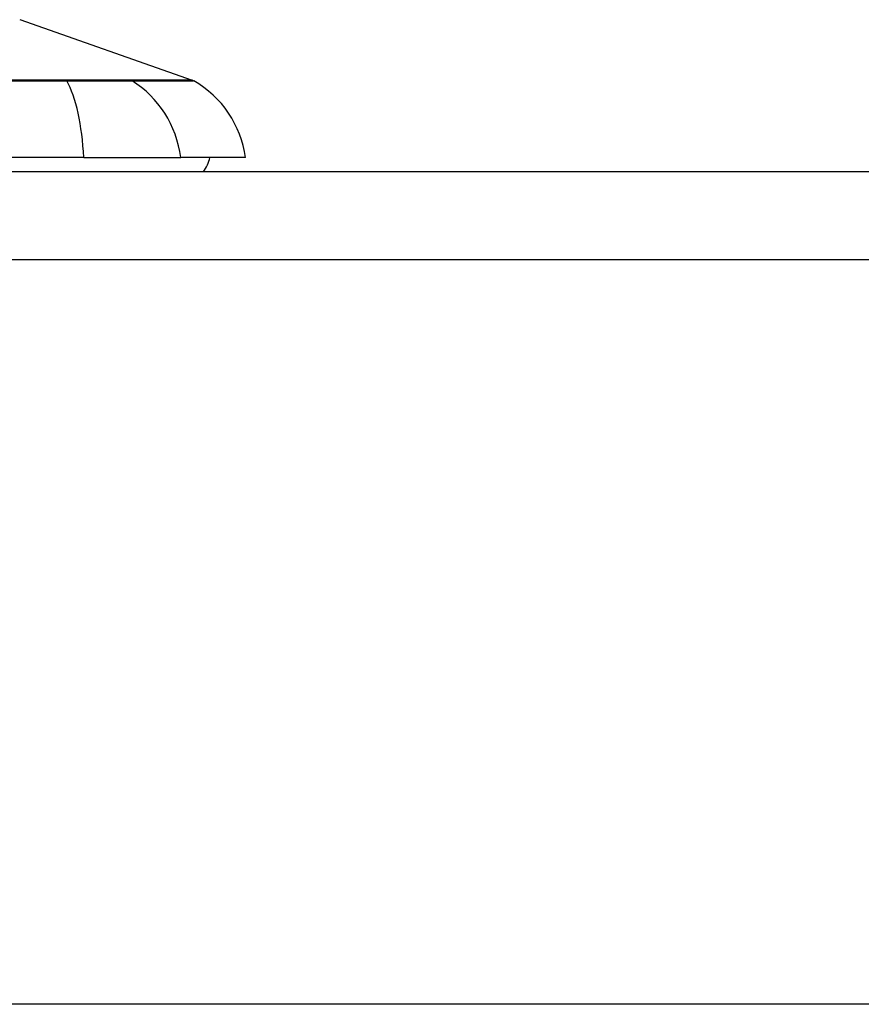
# Model space of a CAD drawing. Header units: inches. Extents: x 20 to 683, y 61 to 320.
# Tile 187 of 256: x 22.129 to 23.073, y 319.388 to 320.492. Entities that reach past the tile are written whole.
import ezdxf

# ---------------------------------------------------------------- set-up
doc = ezdxf.new("R2010")
doc.units = ezdxf.units.IN
doc.header["$MEASUREMENT"] = 0
doc.layers.add('Visible Edges(ANSI)', color=7, linetype='Continuous', lineweight=25)
doc.layers.add('Visible Tangent Edges(ANSI)', color=7, linetype='Continuous', lineweight=25)

msp = doc.modelspace()

# ---------------------------------------------------------------- linework, layer by layer
at = {"layer": 'Visible Edges(ANSI)'}
for p, q in [((22.1287, 320.4923), (22.3222, 320.4245)), ((22.2005, 320.3376), (21.3432, 320.3376)), ((22.2005, 320.3376), (22.3093, 320.3376)), ((22.3821, 320.3376), (22.3093, 320.3376)), ((20.4468, 320.3219), (92.0518, 320.3219)), ((92.0518, 319.3879), (20.4468, 319.3879))]:
    msp.add_line(p, q, dxfattribs=at)
for centre, radius, start, end in [((22.3189, 320.4152), 0.00984, 60.1831, 70.71), ((22.2651, 320.3213), 0.1181, 7.9413, 60.1831), ((22.3033, 320.3455), 0.0394, 323.1301, 348.463)]:
    msp.add_arc(centre, radius, start, end, dxfattribs=at)
at = {"layer": 'Visible Tangent Edges(ANSI)'}
for p, q in [((22.1806, 320.4245), (22.1802, 320.4245)), ((22.2526, 320.4245), (22.2524, 320.4245)), ((92.0518, 320.2229), (20.4468, 320.2229))]:
    msp.add_line(p, q, dxfattribs=at)
at = {"layer": 'Visible Tangent Edges(ANSI)', "flags": 128}
for points in [[(22.1802, 320.4245), (22.1474, 320.4245), (22.1143, 320.4245)], [(22.1153, 320.4236), (22.1485, 320.4236), (22.1814, 320.4236)], [(22.2524, 320.4245), (22.2509, 320.4245), (22.2492, 320.4245), (22.2473, 320.4245), (22.2453, 320.4245), (22.2432, 320.4245), (22.2409, 320.4245), (22.2385, 320.4245), (22.236, 320.4245), (22.2334, 320.4245), (22.2306, 320.4245), (22.2277, 320.4245), (22.2246, 320.4245), (22.2215, 320.4245), (22.2182, 320.4245), (22.2149, 320.4245), (22.2114, 320.4245), (22.2078, 320.4245), (22.2042, 320.4245), (22.2005, 320.4245), (22.1966, 320.4245), (22.1927, 320.4245), (22.1888, 320.4245), (22.1847, 320.4245), (22.1806, 320.4245)], [(22.1814, 320.4236), (22.1856, 320.4236), (22.1898, 320.4235), (22.1938, 320.4235), (22.1978, 320.4235), (22.2017, 320.4235), (22.2056, 320.4235), (22.2093, 320.4235), (22.213, 320.4235), (22.2165, 320.4235), (22.2199, 320.4235), (22.2233, 320.4235), (22.2265, 320.4235), (22.2296, 320.4235), (22.2326, 320.4235), (22.2354, 320.4235), (22.2381, 320.4235), (22.2407, 320.4235), (22.2431, 320.4235), (22.2454, 320.4235), (22.2476, 320.4235), (22.2496, 320.4235), (22.2514, 320.4235), (22.2531, 320.4236), (22.2547, 320.4236)], [(22.3222, 320.4245), (22.3221, 320.4245), (22.3217, 320.4245), (22.3211, 320.4245), (22.3202, 320.4245), (22.3191, 320.4245), (22.3178, 320.4245), (22.3162, 320.4245), (22.3144, 320.4245), (22.3123, 320.4245), (22.31, 320.4245), (22.3074, 320.4245), (22.3046, 320.4245), (22.3016, 320.4245), (22.2983, 320.4245), (22.2948, 320.4245), (22.291, 320.4245), (22.287, 320.4245), (22.2828, 320.4245), (22.2783, 320.4245), (22.2736, 320.4245), (22.2687, 320.4245), (22.2635, 320.4245), (22.2582, 320.4245), (22.2526, 320.4245)], [(22.2547, 320.4236), (22.2602, 320.4236), (22.2656, 320.4236), (22.2707, 320.4236), (22.2756, 320.4236), (22.2803, 320.4236), (22.2847, 320.4236), (22.2889, 320.4237), (22.2929, 320.4237), (22.2967, 320.4237), (22.3002, 320.4237), (22.3034, 320.4237), (22.3064, 320.4237), (22.3092, 320.4237), (22.3118, 320.4237), (22.3141, 320.4237), (22.3161, 320.4237), (22.3179, 320.4237), (22.3195, 320.4237), (22.3208, 320.4238), (22.3219, 320.4238), (22.3227, 320.4238), (22.3233, 320.4238), (22.3237, 320.4238), (22.3238, 320.4238)]]:
    msp.add_lwpolyline(points, dxfattribs=at)
at = {"layer": 'Visible Tangent Edges(ANSI)'}
for centre, major_axis, ratio, start_param, end_param in [((22.1798, 320.415), (0.00003, 0.00984), 0.32572, 5.760249, 6.023956), ((22.1619, 320.3213), (0, 0.1181), 0.32996, 4.850991, 5.75935), ((22.25, 320.415), (-0.00008, 0.00984), 0.945463, 5.751833, 6.01554), ((22.1989, 320.3213), (0, -0.1181), 0.943995, 1.709398, 2.617758)]:
    msp.add_ellipse(centre, major_axis=major_axis, ratio=ratio, start_param=start_param, end_param=end_param, dxfattribs=at)

doc.saveas('drawing.dxf')
